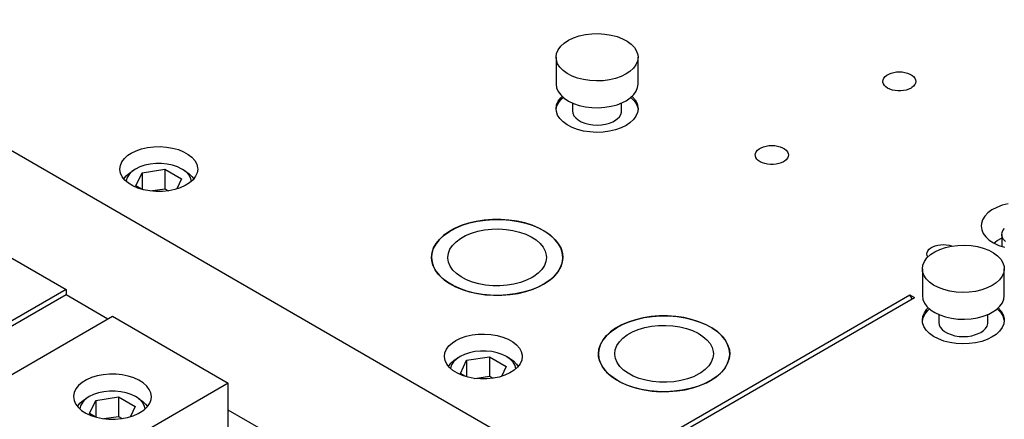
# Model space of a CAD drawing. Header units: inches. Extents: x 3 to 351, y 4 to 271.
# Tile 239 of 256: x 47.63 to 55.14, y 255.48 to 258.53. Entities that reach past the tile are written whole.
import ezdxf

# ---------------------------------------------------------------- set-up
doc = ezdxf.new("R2010")
doc.units = ezdxf.units.IN
doc.header["$LTSCALE"] = 0.5
doc.header["$MEASUREMENT"] = 0
doc.layers.add('DSS', color=7, linetype='Continuous')

msp = doc.modelspace()

# ---------------------------------------------------------------- linework, layer by layer
at = {"layer": 'DSS', "color": 9, "linetype": 'Continuous'}
for p, q in [((51.943, 255.0002), (45.0134, 259.001)), ((51.854, 258.3885), (51.8971, 258.4031)), ((51.8971, 258.4031), (51.9437, 258.4135)), ((51.9437, 258.4135), (51.9926, 258.4195)), ((51.9926, 258.4195), (52.0425, 258.421)), ((52.0425, 258.421), (52.0921, 258.4178)), ((52.0921, 258.4178), (52.1403, 258.4102)), ((52.1403, 258.4102), (52.1857, 258.3981)), ((52.1857, 258.3981), (52.2272, 258.3821)), ((51.7366, 258.2974), (51.756, 258.324)), ((51.756, 258.324), (51.7826, 258.3484)), ((51.7826, 258.3484), (51.8155, 258.3701)), ((51.8155, 258.3701), (51.854, 258.3885)), ((52.2272, 258.3821), (52.2638, 258.3624)), ((52.2638, 258.3624), (52.2944, 258.3397)), ((52.2944, 258.3397), (52.3184, 258.3144)), ((51.7207, 258.2407), (51.7247, 258.2694)), ((51.7247, 258.2694), (51.7366, 258.2974)), ((52.3184, 258.3144), (52.3351, 258.2872)), ((52.3351, 258.2872), (52.3441, 258.2588)), ((52.3441, 258.2588), (52.3457, 258.2407)), ((51.7207, 258.2407), (51.7207, 258.0365)), ((51.7228, 258.2198), (51.7207, 258.2407)), ((51.7325, 258.1916), (51.7228, 258.2198)), ((51.7499, 258.1645), (51.7325, 258.1916)), ((52.3298, 258.1839), (52.3104, 258.1573)), ((52.3417, 258.2119), (52.3298, 258.1839)), ((52.3457, 258.2407), (52.3417, 258.2119)), ((52.3457, 258.0365), (52.3457, 258.2407)), ((51.7745, 258.1394), (51.7499, 258.1645)), ((51.8058, 258.1169), (51.7745, 258.1394)), ((51.8428, 258.0976), (51.8058, 258.1169)), ((51.8848, 258.0819), (51.8428, 258.0976)), ((52.2542, 258.1131), (52.2161, 258.0944)), ((52.2838, 258.1329), (52.2542, 258.1131)), ((52.3104, 258.1573), (52.2838, 258.1329)), ((54.2292, 258.0933), (54.2418, 258.1037)), ((54.2418, 258.1037), (54.2574, 258.1127)), ((54.2574, 258.1127), (54.2754, 258.1199)), ((54.2754, 258.1199), (54.2953, 258.1253)), ((54.2953, 258.1253), (54.3165, 258.1286)), ((54.3165, 258.1286), (54.3384, 258.1297)), ((54.3384, 258.1297), (54.3602, 258.1286)), ((54.3602, 258.1286), (54.3815, 258.1253)), ((54.3815, 258.1253), (54.4014, 258.1199)), ((54.4014, 258.1199), (54.4194, 258.1127)), ((54.4194, 258.1127), (54.4349, 258.1037)), ((54.4349, 258.1037), (54.4475, 258.0933)), ((51.7207, 258.0365), (51.7247, 258.0078)), ((51.9305, 258.0703), (51.8848, 258.0819)), ((51.9788, 258.063), (51.9305, 258.0703)), ((52.0286, 258.0603), (51.9788, 258.063)), ((52.0784, 258.0621), (52.0286, 258.0603)), ((52.1271, 258.0686), (52.0784, 258.0621)), ((52.1734, 258.0794), (52.1271, 258.0686)), ((52.2161, 258.0944), (52.1734, 258.0794)), ((52.3424, 258.0104), (52.3457, 258.0365)), ((54.2124, 258.0569), (54.2143, 258.0696)), ((54.2128, 258.0506), (54.2124, 258.0569)), ((54.2167, 258.0381), (54.2128, 258.0506)), ((54.2143, 258.0696), (54.22, 258.0818)), ((54.2242, 258.0262), (54.2167, 258.0381)), ((54.22, 258.0818), (54.2292, 258.0933)), ((54.2351, 258.0152), (54.2242, 258.0262)), ((54.4475, 258.0206), (54.4349, 258.0102)), ((54.4475, 258.0933), (54.4568, 258.0818)), ((54.4568, 258.0321), (54.4475, 258.0206)), ((54.4568, 258.0818), (54.4624, 258.0696)), ((54.4624, 258.0443), (54.4568, 258.0321)), ((54.4624, 258.0696), (54.4644, 258.0569)), ((54.4644, 258.0569), (54.4624, 258.0443)), ((51.7247, 258.0078), (51.7366, 257.9798)), ((51.7366, 257.9798), (51.756, 257.9532)), ((51.756, 257.9532), (51.7826, 257.9288)), ((52.2866, 257.9309), (52.3125, 257.9556)), ((52.3125, 257.9556), (52.3312, 257.9823)), ((52.3312, 257.9823), (52.3424, 258.0104)), ((54.2493, 258.0055), (54.2351, 258.0152)), ((54.2661, 257.9974), (54.2493, 258.0055)), ((54.2851, 257.991), (54.2661, 257.9974)), ((54.3057, 257.9867), (54.2851, 257.991)), ((54.3274, 257.9845), (54.3057, 257.9867)), ((54.3493, 257.9845), (54.3274, 257.9845)), ((54.371, 257.9867), (54.3493, 257.9845)), ((54.3916, 257.991), (54.371, 257.9867)), ((54.4106, 257.9974), (54.3916, 257.991)), ((54.4275, 258.0055), (54.4106, 257.9974)), ((54.4349, 258.0102), (54.4275, 258.0055)), ((51.7207, 257.8487), (51.7247, 257.8775)), ((51.7247, 257.8775), (51.7366, 257.9055)), ((51.7273, 257.8692), (51.7413, 257.8969)), ((51.7366, 257.9055), (51.756, 257.9321)), ((51.7413, 257.8969), (51.7628, 257.9229)), ((51.756, 257.9321), (51.7663, 257.9426)), ((51.7628, 257.9229), (51.7755, 257.9345)), ((51.7826, 257.9288), (51.8155, 257.9071)), ((51.8155, 257.9071), (51.854, 257.8887)), ((51.8457, 257.8922), (51.8457, 257.8324)), ((51.854, 257.8887), (51.8971, 257.8741)), ((51.8971, 257.8741), (51.9437, 257.8637)), ((52.1403, 257.867), (52.1857, 257.8791)), ((52.1857, 257.8791), (52.2272, 257.8951)), ((52.2207, 257.8324), (52.2207, 257.8922)), ((52.2272, 257.8951), (52.2542, 257.909)), ((52.2542, 257.909), (52.2866, 257.9309)), ((52.2909, 257.9345), (52.3158, 257.9095)), ((52.3, 257.9426), (52.3225, 257.9169)), ((52.3158, 257.9095), (52.3334, 257.8825)), ((52.3225, 257.9169), (52.3377, 257.8894)), ((52.3334, 257.8825), (52.3434, 257.8542)), ((52.3377, 257.8894), (52.345, 257.8609)), ((51.7228, 257.8279), (51.7207, 257.8487)), ((51.721, 257.8406), (51.7273, 257.8692)), ((51.7325, 257.7996), (51.7228, 257.8279)), ((51.7499, 257.7726), (51.7325, 257.7996)), ((51.8457, 257.8324), (51.8485, 257.8136)), ((51.8485, 257.8136), (51.857, 257.7954)), ((51.857, 257.7954), (51.8708, 257.7783)), ((51.9437, 257.8637), (51.9926, 257.8576)), ((51.9926, 257.8576), (52.0425, 257.8562)), ((52.0425, 257.8562), (52.0921, 257.8593)), ((52.0921, 257.8593), (52.1403, 257.867)), ((52.2031, 257.7867), (52.2143, 257.8044)), ((52.2143, 257.8044), (52.22, 257.823)), ((52.22, 257.823), (52.2207, 257.8324)), ((52.3417, 257.82), (52.3298, 257.792)), ((52.3457, 257.8487), (52.3417, 257.82)), ((52.3434, 257.8542), (52.3454, 257.8406)), ((52.345, 257.8609), (52.3457, 257.8487)), ((51.7745, 257.7475), (51.7499, 257.7726)), ((51.8058, 257.725), (51.7745, 257.7475)), ((51.8428, 257.7057), (51.8058, 257.725)), ((51.8708, 257.7783), (51.8896, 257.7628)), ((51.8896, 257.7628), (51.9127, 257.7495)), ((51.9127, 257.7495), (51.9394, 257.7387)), ((51.9394, 257.7387), (51.9691, 257.7307)), ((51.9691, 257.7307), (52.0006, 257.7258)), ((52.0006, 257.7258), (52.0332, 257.7242)), ((52.0332, 257.7242), (52.0658, 257.7258)), ((52.0658, 257.7258), (52.0973, 257.7307)), ((52.0973, 257.7307), (52.1269, 257.7387)), ((52.1269, 257.7387), (52.1537, 257.7495)), ((52.1537, 257.7495), (52.1658, 257.7559)), ((52.1658, 257.7559), (52.1868, 257.7703)), ((52.1868, 257.7703), (52.2031, 257.7867)), ((52.2542, 257.7212), (52.2161, 257.7025)), ((52.2838, 257.741), (52.2542, 257.7212)), ((52.3104, 257.7654), (52.2838, 257.741)), ((52.3298, 257.792), (52.3104, 257.7654)), ((51.8848, 257.69), (51.8428, 257.7057)), ((51.9305, 257.6783), (51.8848, 257.69)), ((51.9788, 257.6711), (51.9305, 257.6783)), ((52.0286, 257.6683), (51.9788, 257.6711)), ((52.0784, 257.6702), (52.0286, 257.6683)), ((52.1271, 257.6767), (52.0784, 257.6702)), ((52.1734, 257.6875), (52.1271, 257.6767)), ((52.2161, 257.7025), (52.1734, 257.6875)), ((48.4552, 257.4931), (48.4804, 257.5096)), ((48.4804, 257.5096), (48.5176, 257.5278)), ((48.5176, 257.5278), (48.5593, 257.5423)), ((48.5593, 257.5423), (48.6047, 257.5525)), ((48.6047, 257.5525), (48.6523, 257.5584)), ((48.6523, 257.5584), (48.7009, 257.5597)), ((48.7009, 257.5597), (48.7493, 257.5564)), ((48.7493, 257.5564), (48.796, 257.5486)), ((48.796, 257.5486), (48.84, 257.5365)), ((48.84, 257.5365), (48.8799, 257.5204)), ((48.8799, 257.5204), (48.9147, 257.5007)), ((48.9147, 257.5007), (48.9434, 257.478)), ((53.2401, 257.4956), (53.242, 257.5082)), ((53.2406, 257.4893), (53.2401, 257.4956)), ((53.242, 257.5082), (53.2477, 257.5205)), ((53.2477, 257.5205), (53.257, 257.532)), ((53.257, 257.532), (53.2696, 257.5424)), ((53.2696, 257.5424), (53.2851, 257.5513)), ((53.2851, 257.5513), (53.3031, 257.5586)), ((53.3031, 257.5586), (53.323, 257.564)), ((53.323, 257.564), (53.3442, 257.5672)), ((53.3442, 257.5672), (53.3661, 257.5684)), ((53.3661, 257.5684), (53.388, 257.5672)), ((53.388, 257.5672), (53.4092, 257.564)), ((53.4092, 257.564), (53.4291, 257.5586)), ((53.4291, 257.5586), (53.4471, 257.5513)), ((53.4471, 257.5513), (53.4626, 257.5424)), ((53.4626, 257.5424), (53.4752, 257.532)), ((53.4752, 257.532), (53.4845, 257.5205)), ((53.4845, 257.5205), (53.4902, 257.5082)), ((53.4902, 257.5082), (53.4921, 257.4956)), ((53.4921, 257.4956), (53.4902, 257.483)), ((48.3975, 257.4165), (48.4093, 257.4437)), ((48.4093, 257.4437), (48.4288, 257.4695)), ((48.4288, 257.4695), (48.4552, 257.4931)), ((48.9434, 257.478), (48.9654, 257.4529)), ((48.9654, 257.4529), (48.98, 257.4261)), ((48.98, 257.4261), (48.9867, 257.3983)), ((53.2444, 257.4768), (53.2406, 257.4893)), ((53.2519, 257.4649), (53.2444, 257.4768)), ((53.2629, 257.4539), (53.2519, 257.4649)), ((53.277, 257.4442), (53.2629, 257.4539)), ((53.2938, 257.436), (53.277, 257.4442)), ((53.3128, 257.4297), (53.2938, 257.436)), ((53.3335, 257.4253), (53.3128, 257.4297)), ((53.3551, 257.4231), (53.3335, 257.4253)), ((53.3771, 257.4231), (53.3551, 257.4231)), ((53.3987, 257.4253), (53.3771, 257.4231)), ((53.4193, 257.4297), (53.3987, 257.4253)), ((53.4384, 257.436), (53.4193, 257.4297)), ((53.4552, 257.4442), (53.4384, 257.436)), ((53.4626, 257.4488), (53.4552, 257.4442)), ((53.4752, 257.4592), (53.4626, 257.4488)), ((53.4845, 257.4707), (53.4752, 257.4592)), ((53.4902, 257.483), (53.4845, 257.4707)), ((48.3935, 257.3884), (48.3975, 257.4165)), ((48.3935, 257.3847), (48.3935, 257.3884)), ((48.3986, 257.3568), (48.3935, 257.3847)), ((48.4115, 257.3296), (48.3986, 257.3568)), ((48.9832, 257.3604), (48.9714, 257.3332)), ((48.9872, 257.3884), (48.9832, 257.3604)), ((48.9867, 257.3983), (48.9872, 257.3884)), ((48.4319, 257.3041), (48.4115, 257.3296)), ((48.4592, 257.2809), (48.4319, 257.3041)), ((48.4928, 257.2605), (48.4592, 257.2809)), ((48.9255, 257.2838), (48.8927, 257.263)), ((48.9519, 257.3074), (48.9255, 257.2838)), ((48.9714, 257.3332), (48.9519, 257.3074)), ((48.5317, 257.2436), (48.4928, 257.2605)), ((48.5748, 257.2305), (48.5317, 257.2436)), ((48.6211, 257.2218), (48.5748, 257.2305)), ((48.6692, 257.2175), (48.6211, 257.2218)), ((48.7179, 257.2178), (48.6692, 257.2175)), ((48.7659, 257.2227), (48.7179, 257.2178)), ((48.8118, 257.232), (48.7659, 257.2227)), ((48.8544, 257.2456), (48.8118, 257.232)), ((48.8927, 257.263), (48.8544, 257.2456)), ((55.1682, 257.1242), (55.1228, 257.1122)), ((55.014, 257.0537), (54.99, 257.0284)), ((55.0447, 257.0765), (55.014, 257.0537)), ((55.0813, 257.0961), (55.0447, 257.0765)), ((55.1228, 257.1122), (55.0813, 257.0961)), ((47.0994, 256.9802), (47.9832, 256.4699)), ((51.0527, 256.975), (50.9976, 256.957)), ((51.0055, 256.9599), (51.0611, 256.9773)), ((51.1112, 256.9888), (51.0527, 256.975)), ((51.0611, 256.9773), (51.1201, 256.9905)), ((51.1723, 256.9983), (51.1112, 256.9888)), ((51.1201, 256.9905), (51.1815, 256.9993)), ((51.235, 257.0032), (51.1723, 256.9983)), ((51.1815, 256.9993), (51.2443, 257.0036)), ((51.2983, 257.0036), (51.235, 257.0032)), ((51.2443, 257.0036), (51.3076, 257.0032)), ((51.3611, 256.9993), (51.2983, 257.0036)), ((51.3076, 257.0032), (51.3702, 256.9983)), ((51.4225, 256.9905), (51.3611, 256.9993)), ((51.3702, 256.9983), (51.4314, 256.9888)), ((51.4815, 256.9773), (51.4225, 256.9905)), ((51.4314, 256.9888), (51.4899, 256.975)), ((51.5371, 256.9599), (51.4815, 256.9773)), ((51.4899, 256.975), (51.545, 256.957)), ((54.9644, 256.9728), (54.9628, 256.9547)), ((54.9733, 257.0012), (54.9644, 256.9728)), ((54.99, 257.0284), (54.9733, 257.0012)), ((50.9014, 256.9098), (50.8618, 256.8813)), ((50.8672, 256.8857), (50.9077, 256.9137)), ((50.9469, 256.9351), (50.9014, 256.9098)), ((50.9077, 256.9137), (50.9541, 256.9386)), ((50.9976, 256.957), (50.9469, 256.9351)), ((50.9541, 256.9386), (51.0055, 256.9599)), ((51.0304, 256.8815), (51.0749, 256.9)), ((51.0749, 256.9), (51.1236, 256.9145)), ((51.1236, 256.9145), (51.1755, 256.9248)), ((51.1755, 256.9248), (51.2293, 256.9306)), ((51.2293, 256.9306), (51.2841, 256.9318)), ((51.2841, 256.9318), (51.3386, 256.9284)), ((51.3386, 256.9284), (51.3917, 256.9205)), ((51.3917, 256.9205), (51.4422, 256.9082)), ((51.4422, 256.9082), (51.489, 256.8918)), ((51.5885, 256.9386), (51.5371, 256.9599)), ((51.545, 256.957), (51.5957, 256.9351)), ((51.6348, 256.9137), (51.5885, 256.9386)), ((51.5957, 256.9351), (51.6412, 256.9098)), ((51.6754, 256.8857), (51.6348, 256.9137)), ((51.6412, 256.9098), (51.6808, 256.8813)), ((54.9628, 256.9547), (54.9668, 256.9259)), ((54.9668, 256.9259), (54.9786, 256.8979)), ((54.9786, 256.8979), (54.9981, 256.8713)), ((50.7864, 256.7872), (50.806, 256.8219)), ((50.8287, 256.8502), (50.8027, 256.8169)), ((50.806, 256.8219), (50.8331, 256.8549)), ((50.8618, 256.8813), (50.8287, 256.8502)), ((50.8331, 256.8549), (50.8672, 256.8857)), ((50.9307, 256.8068), (50.9575, 256.8345)), ((50.9575, 256.8345), (50.991, 256.8595)), ((50.991, 256.8595), (51.0304, 256.8815)), ((51.489, 256.8918), (51.5313, 256.8717)), ((51.5313, 256.8717), (51.568, 256.8482)), ((51.568, 256.8482), (51.5984, 256.8218)), ((51.5984, 256.8218), (51.6219, 256.7932)), ((51.7094, 256.8549), (51.6754, 256.8857)), ((51.6808, 256.8813), (51.7139, 256.8502)), ((51.7365, 256.8219), (51.7094, 256.8549)), ((51.7139, 256.8502), (51.7399, 256.8169)), ((51.7562, 256.7872), (51.7365, 256.8219)), ((54.9981, 256.8713), (55.0247, 256.8469)), ((55.0247, 256.8469), (55.0576, 256.8252)), ((55.0576, 256.8252), (55.0961, 256.8069)), ((50.7705, 256.7148), (50.7745, 256.7513)), ((50.7734, 256.746), (50.7705, 256.7148)), ((50.7841, 256.7819), (50.7734, 256.746)), ((50.7745, 256.7513), (50.7864, 256.7872)), ((50.8027, 256.8169), (50.7841, 256.7819)), ((50.8953, 256.7148), (50.8993, 256.7464)), ((50.8993, 256.7464), (50.9112, 256.7773)), ((50.9112, 256.7773), (50.9307, 256.8068)), ((51.6219, 256.7932), (51.6379, 256.763)), ((51.6379, 256.763), (51.6461, 256.7317)), ((51.7399, 256.8169), (51.7584, 256.7819)), ((51.7681, 256.7513), (51.7562, 256.7872)), ((51.7584, 256.7819), (51.7692, 256.746)), ((51.7721, 256.7148), (51.7681, 256.7513)), ((51.7692, 256.746), (51.7721, 256.7148)), ((54.5482, 256.7404), (54.5501, 256.753)), ((54.5501, 256.753), (54.5558, 256.7652)), ((54.5558, 256.7652), (54.5651, 256.7767)), ((54.5651, 256.7767), (54.5777, 256.7871)), ((54.5756, 256.7359), (54.6086, 256.7575)), ((54.5777, 256.7871), (54.5932, 256.7961)), ((54.5932, 256.7961), (54.6112, 256.8034)), ((54.6086, 256.7575), (54.6471, 256.7759)), ((54.6112, 256.8034), (54.6311, 256.8087)), ((54.6311, 256.8087), (54.6524, 256.812)), ((54.6471, 256.7759), (54.6902, 256.7905)), ((54.6524, 256.812), (54.6742, 256.8131)), ((54.6742, 256.8131), (54.6961, 256.812)), ((54.6902, 256.7905), (54.7368, 256.801)), ((54.6961, 256.812), (54.7173, 256.8087)), ((54.7173, 256.8087), (54.7372, 256.8034)), ((54.7368, 256.801), (54.7856, 256.807)), ((54.7372, 256.8034), (54.7417, 256.8018)), ((54.7856, 256.807), (54.8355, 256.8084)), ((54.8355, 256.8084), (54.8852, 256.8053)), ((54.8852, 256.8053), (54.9333, 256.7976)), ((54.9333, 256.7976), (54.9788, 256.7856)), ((54.9788, 256.7856), (55.0203, 256.7695)), ((55.0203, 256.7695), (55.0568, 256.7499)), ((55.0568, 256.7499), (55.0875, 256.7271)), ((55.0961, 256.8069), (55.1392, 256.7923)), ((50.7721, 256.6915), (50.7705, 256.7148)), ((50.7705, 256.7148), (50.7745, 256.6784)), ((50.7812, 256.6553), (50.7721, 256.6915)), ((50.7745, 256.6784), (50.7864, 256.6425)), ((50.8954, 256.7101), (50.8953, 256.7148)), ((50.9006, 256.6786), (50.8954, 256.7101)), ((50.9136, 256.6479), (50.9006, 256.6786)), ((51.6433, 256.6833), (51.6314, 256.6524)), ((51.6473, 256.7148), (51.6433, 256.6833)), ((51.6461, 256.7317), (51.6473, 256.7148)), ((51.7526, 256.635), (51.7662, 256.6707)), ((51.7681, 256.6784), (51.7562, 256.6425)), ((51.7662, 256.6707), (51.7719, 256.707)), ((51.7721, 256.7148), (51.7681, 256.6784)), ((51.7719, 256.707), (51.7721, 256.7148)), ((54.5178, 256.6568), (54.5296, 256.6849)), ((54.5296, 256.6849), (54.5491, 256.7114)), ((54.5496, 256.7297), (54.5482, 256.7404)), ((54.5491, 256.7114), (54.5756, 256.7359)), ((54.5547, 256.7174), (54.5496, 256.7297)), ((55.0875, 256.7271), (55.1115, 256.7018)), ((55.1115, 256.7018), (55.1282, 256.6746)), ((55.1282, 256.6746), (55.1372, 256.6462)), ((50.7981, 256.6201), (50.7812, 256.6553)), ((50.7864, 256.6425), (50.806, 256.6078)), ((50.8225, 256.5865), (50.7981, 256.6201)), ((50.806, 256.6078), (50.8331, 256.5748)), ((50.9343, 256.6186), (50.9136, 256.6479)), ((50.9621, 256.5913), (50.9343, 256.6186)), ((51.5851, 256.5952), (51.5516, 256.5702)), ((51.6118, 256.6228), (51.5851, 256.5952)), ((51.6314, 256.6524), (51.6118, 256.6228)), ((51.7027, 256.568), (51.7314, 256.6006)), ((51.7365, 256.6078), (51.7094, 256.5748)), ((51.7314, 256.6006), (51.7526, 256.635)), ((51.7562, 256.6425), (51.7365, 256.6078)), ((54.5138, 256.6281), (54.5178, 256.6568)), ((54.5138, 256.6281), (54.5138, 256.424)), ((54.5158, 256.6073), (54.5138, 256.6281)), ((54.5256, 256.579), (54.5158, 256.6073)), ((55.1348, 256.5993), (55.1229, 256.5713)), ((55.1388, 256.6281), (55.1348, 256.5993)), ((55.1372, 256.6462), (55.1388, 256.6281)), ((55.1388, 256.424), (55.1388, 256.6281)), ((50.8542, 256.5548), (50.8225, 256.5865)), ((50.8331, 256.5748), (50.8672, 256.544)), ((50.8924, 256.5257), (50.8542, 256.5548)), ((50.8672, 256.544), (50.9077, 256.516)), ((50.9367, 256.4997), (50.8924, 256.5257)), ((50.9965, 256.5667), (50.9621, 256.5913)), ((51.0367, 256.5452), (50.9965, 256.5667)), ((51.082, 256.5273), (51.0367, 256.5452)), ((51.1312, 256.5134), (51.082, 256.5273)), ((51.4494, 256.5237), (51.3994, 256.5107)), ((51.4957, 256.5407), (51.4494, 256.5237)), ((51.5372, 256.5613), (51.4957, 256.5407)), ((51.5516, 256.5702), (51.5372, 256.5613)), ((51.6254, 256.5104), (51.6672, 256.5378)), ((51.6754, 256.544), (51.6348, 256.516)), ((51.6672, 256.5378), (51.7027, 256.568)), ((51.7094, 256.5748), (51.6754, 256.544)), ((54.543, 256.552), (54.5256, 256.579)), ((54.5676, 256.5269), (54.543, 256.552)), ((54.5988, 256.5044), (54.5676, 256.5269)), ((55.0769, 256.5203), (55.0472, 256.5005)), ((55.1034, 256.5448), (55.0769, 256.5203)), ((55.1229, 256.5713), (55.1034, 256.5448)), ((47.9832, 256.4699), (46.9226, 255.8575)), ((47.9832, 256.4699), (47.9832, 256.4291)), ((50.9077, 256.516), (50.9541, 256.4911)), ((50.9864, 256.477), (50.9367, 256.4997)), ((50.9541, 256.4911), (51.0055, 256.4698)), ((51.0406, 256.4582), (50.9864, 256.477)), ((51.0055, 256.4698), (51.0611, 256.4524)), ((51.0985, 256.4434), (51.0406, 256.4582)), ((51.0611, 256.4524), (51.1201, 256.4392)), ((51.1591, 256.433), (51.0985, 256.4434)), ((51.1834, 256.5038), (51.1312, 256.5134)), ((51.2375, 256.4986), (51.1834, 256.5038)), ((51.2923, 256.4981), (51.2375, 256.4986)), ((51.3467, 256.5022), (51.2923, 256.4981)), ((51.3994, 256.5107), (51.3467, 256.5022)), ((51.4692, 256.4492), (51.4096, 256.4369)), ((51.4314, 256.4409), (51.4899, 256.4547)), ((51.5256, 256.4657), (51.4692, 256.4492)), ((51.4899, 256.4547), (51.545, 256.4727)), ((51.5779, 256.4862), (51.5256, 256.4657)), ((51.545, 256.4727), (51.5957, 256.4945)), ((51.6254, 256.5104), (51.5779, 256.4862)), ((51.5957, 256.4945), (51.6254, 256.5104)), ((51.6348, 256.516), (51.6254, 256.5104)), ((54.6359, 256.485), (54.5988, 256.5044)), ((54.6778, 256.4693), (54.6359, 256.485)), ((54.7236, 256.4577), (54.6778, 256.4693)), ((54.7719, 256.4504), (54.7236, 256.4577)), ((54.8216, 256.4477), (54.7719, 256.4504)), ((54.8715, 256.4496), (54.8216, 256.4477)), ((54.9202, 256.456), (54.8715, 256.4496)), ((54.9665, 256.4669), (54.9202, 256.456)), ((55.0092, 256.4818), (54.9665, 256.4669)), ((55.0472, 256.5005), (55.0092, 256.4818)), ((47.9832, 256.4291), (46.9226, 255.8167)), ((48.3014, 256.2454), (47.9832, 256.4291)), ((51.1201, 256.4392), (51.1815, 256.4304)), ((51.2216, 256.4271), (51.1591, 256.433)), ((51.1815, 256.4304), (51.2443, 256.4261)), ((51.2848, 256.4258), (51.2216, 256.4271)), ((51.2443, 256.4261), (51.3076, 256.4265)), ((51.3478, 256.4291), (51.2848, 256.4258)), ((51.3076, 256.4265), (51.3702, 256.4314)), ((51.4096, 256.4369), (51.3478, 256.4291)), ((51.3702, 256.4314), (51.4314, 256.4409)), ((52.4538, 255.2951), (54.4179, 256.4291)), ((52.4892, 255.2747), (54.4533, 256.4087)), ((54.4179, 256.4291), (54.4533, 256.4087)), ((54.4356, 256.3984), (54.4179, 256.4291)), ((54.5138, 256.424), (54.5178, 256.3952)), ((54.5178, 256.3952), (54.5296, 256.3672)), ((55.1055, 256.343), (55.1243, 256.3697)), ((55.1243, 256.3697), (55.1355, 256.3979)), ((55.1355, 256.3979), (55.1388, 256.424)), ((54.5178, 256.2649), (54.5296, 256.2929)), ((54.5296, 256.3672), (54.5491, 256.3406)), ((54.5296, 256.2929), (54.5491, 256.3195)), ((54.5344, 256.2843), (54.5559, 256.3103)), ((54.5491, 256.3406), (54.5756, 256.3162)), ((54.5491, 256.3195), (54.5594, 256.3301)), ((54.5559, 256.3103), (54.5686, 256.3219)), ((54.5756, 256.3162), (54.6086, 256.2945)), ((54.6086, 256.2945), (54.6471, 256.2761)), ((55.0203, 256.2825), (55.0472, 256.2964)), ((55.0472, 256.2964), (55.0796, 256.3184)), ((55.0796, 256.3184), (55.1055, 256.343)), ((55.084, 256.3219), (55.1088, 256.2969)), ((55.0931, 256.3301), (55.1156, 256.3043)), ((55.1088, 256.2969), (55.1265, 256.2699)), ((55.1156, 256.3043), (55.1307, 256.2768)), ((47.2761, 255.6534), (48.3368, 256.2658)), ((48.3368, 256.2658), (49.2207, 255.7555)), ((52.2704, 256.2222), (52.2197, 256.2003)), ((52.2269, 256.2037), (52.2782, 256.2251)), ((52.3255, 256.2401), (52.2704, 256.2222)), ((52.2782, 256.2251), (52.3339, 256.2424)), ((52.384, 256.254), (52.3255, 256.2401)), ((52.3339, 256.2424), (52.3929, 256.2557)), ((52.4451, 256.2634), (52.384, 256.254)), ((52.3929, 256.2557), (52.4543, 256.2645)), ((52.5078, 256.2684), (52.4451, 256.2634)), ((52.4543, 256.2645), (52.5171, 256.2687)), ((52.5711, 256.2687), (52.5078, 256.2684)), ((52.5171, 256.2687), (52.5804, 256.2684)), ((52.6339, 256.2645), (52.5711, 256.2687)), ((52.5804, 256.2684), (52.643, 256.2634)), ((52.6953, 256.2557), (52.6339, 256.2645)), ((52.643, 256.2634), (52.7041, 256.254)), ((52.7543, 256.2424), (52.6953, 256.2557)), ((52.7041, 256.254), (52.7627, 256.2401)), ((52.8099, 256.2251), (52.7543, 256.2424)), ((52.7627, 256.2401), (52.8178, 256.2222)), ((52.8613, 256.2037), (52.8099, 256.2251)), ((52.8178, 256.2222), (52.8685, 256.2003)), ((54.5138, 256.2362), (54.5178, 256.2649)), ((54.5158, 256.2154), (54.5138, 256.2362)), ((54.5141, 256.228), (54.5203, 256.2566)), ((54.5203, 256.2566), (54.5344, 256.2843)), ((54.6388, 256.2796), (54.6388, 256.2198)), ((54.6388, 256.2198), (54.6416, 256.201)), ((54.6471, 256.2761), (54.6902, 256.2615)), ((54.6902, 256.2615), (54.7368, 256.2511)), ((54.7368, 256.2511), (54.7856, 256.2451)), ((54.7856, 256.2451), (54.8355, 256.2436)), ((54.8355, 256.2436), (54.8852, 256.2468)), ((54.8852, 256.2468), (54.9333, 256.2545)), ((54.9333, 256.2545), (54.9788, 256.2665)), ((54.9788, 256.2665), (55.0203, 256.2825)), ((55.0131, 256.2104), (55.0138, 256.2198)), ((55.0138, 256.2198), (55.0138, 256.2796)), ((55.1265, 256.2699), (55.1365, 256.2416)), ((55.1307, 256.2768), (55.1381, 256.2483)), ((55.1388, 256.2362), (55.1348, 256.2074)), ((55.1365, 256.2416), (55.1384, 256.228)), ((55.1381, 256.2483), (55.1388, 256.2362)), ((52.1346, 256.1465), (52.1015, 256.1153)), ((52.1059, 256.1201), (52.14, 256.1508)), ((52.1742, 256.1749), (52.1346, 256.1465)), ((52.14, 256.1508), (52.1805, 256.1789)), ((52.2197, 256.2003), (52.1742, 256.1749)), ((52.1805, 256.1789), (52.2269, 256.2037)), ((52.2638, 256.1247), (52.3032, 256.1467)), ((52.3032, 256.1467), (52.3477, 256.1651)), ((52.3477, 256.1651), (52.3964, 256.1796)), ((52.3964, 256.1796), (52.4482, 256.1899)), ((52.4482, 256.1899), (52.5021, 256.1957)), ((52.5021, 256.1957), (52.5569, 256.197)), ((52.5569, 256.197), (52.6114, 256.1936)), ((52.6114, 256.1936), (52.6644, 256.1857)), ((52.6644, 256.1857), (52.715, 256.1734)), ((52.715, 256.1734), (52.7618, 256.157)), ((52.7618, 256.157), (52.8041, 256.1368)), ((52.9076, 256.1789), (52.8613, 256.2037)), ((52.8685, 256.2003), (52.914, 256.1749)), ((52.9482, 256.1508), (52.9076, 256.1789)), ((52.914, 256.1749), (52.9536, 256.1465)), ((52.9822, 256.1201), (52.9482, 256.1508)), ((52.9536, 256.1465), (52.9867, 256.1153)), ((54.5256, 256.1871), (54.5158, 256.2154)), ((54.543, 256.16), (54.5256, 256.1871)), ((54.5676, 256.1349), (54.543, 256.16)), ((54.6416, 256.201), (54.6501, 256.1828)), ((54.6501, 256.1828), (54.6639, 256.1657)), ((54.6639, 256.1657), (54.6826, 256.1503)), ((54.6826, 256.1503), (54.7057, 256.1369)), ((54.9468, 256.1369), (54.9588, 256.1433)), ((54.9588, 256.1433), (54.9799, 256.1578)), ((54.9799, 256.1578), (54.9962, 256.1741)), ((54.9962, 256.1741), (55.0074, 256.1918)), ((55.0074, 256.1918), (55.0131, 256.2104)), ((55.1034, 256.1528), (55.0769, 256.1284)), ((55.1229, 256.1794), (55.1034, 256.1528)), ((55.1348, 256.2074), (55.1229, 256.1794)), ((50.9301, 256.0642), (50.9553, 256.0808)), ((50.9553, 256.0808), (50.9924, 256.099)), ((50.9924, 256.099), (51.0342, 256.1134)), ((51.0342, 256.1134), (51.0795, 256.1237)), ((51.0795, 256.1237), (51.1271, 256.1296)), ((51.1271, 256.1296), (51.1758, 256.1309)), ((51.1758, 256.1309), (51.2241, 256.1276)), ((51.2241, 256.1276), (51.2709, 256.1198)), ((51.2709, 256.1198), (51.3148, 256.1076)), ((51.3148, 256.1076), (51.3547, 256.0915)), ((51.3547, 256.0915), (51.3895, 256.0719)), ((51.3895, 256.0719), (51.4183, 256.0492)), ((52.0755, 256.082), (52.0569, 256.0471)), ((52.0592, 256.0523), (52.0788, 256.087)), ((52.1015, 256.1153), (52.0755, 256.082)), ((52.0788, 256.087), (52.1059, 256.1201)), ((52.184, 256.0424), (52.2035, 256.072)), ((52.2035, 256.072), (52.2303, 256.0996)), ((52.2303, 256.0996), (52.2638, 256.1247)), ((52.8041, 256.1368), (52.8408, 256.1133)), ((52.8408, 256.1133), (52.8712, 256.087)), ((52.8712, 256.087), (52.8947, 256.0584)), ((53.0093, 256.087), (52.9822, 256.1201)), ((52.9867, 256.1153), (53.0127, 256.082)), ((53.029, 256.0523), (53.0093, 256.087)), ((53.0127, 256.082), (53.0312, 256.0471)), ((54.5988, 256.1124), (54.5676, 256.1349)), ((54.6359, 256.0931), (54.5988, 256.1124)), ((54.6778, 256.0774), (54.6359, 256.0931)), ((54.7236, 256.0658), (54.6778, 256.0774)), ((54.7057, 256.1369), (54.7325, 256.1261)), ((54.7325, 256.1261), (54.7621, 256.1181)), ((54.7621, 256.1181), (54.7937, 256.1132)), ((54.7937, 256.1132), (54.8263, 256.1116)), ((54.8263, 256.1116), (54.8588, 256.1132)), ((54.8588, 256.1132), (54.8904, 256.1181)), ((54.8904, 256.1181), (54.92, 256.1261)), ((54.92, 256.1261), (54.9468, 256.1369)), ((54.9665, 256.0749), (54.9202, 256.0641)), ((55.0092, 256.0899), (54.9665, 256.0749)), ((55.0472, 256.1086), (55.0092, 256.0899)), ((55.0769, 256.1284), (55.0472, 256.1086)), ((50.8723, 255.9876), (50.8842, 256.0149)), ((50.8842, 256.0149), (50.9036, 256.0406)), ((50.9036, 256.0406), (50.9301, 256.0642)), ((51.4183, 256.0492), (51.4403, 256.0241)), ((51.4403, 256.0241), (51.4548, 255.9973)), ((51.4548, 255.9973), (51.4616, 255.9694)), ((52.0433, 255.98), (52.0472, 256.0165)), ((52.0462, 256.0111), (52.0433, 255.98)), ((52.0569, 256.0471), (52.0462, 256.0111)), ((52.0472, 256.0165), (52.0592, 256.0523)), ((52.1681, 255.98), (52.1721, 256.0116)), ((52.1721, 256.0116), (52.184, 256.0424)), ((52.8947, 256.0584), (52.9107, 256.0281)), ((52.9107, 256.0281), (52.9189, 255.9969)), ((52.9189, 255.9969), (52.9201, 255.98)), ((53.0409, 256.0165), (53.029, 256.0523)), ((53.0312, 256.0471), (53.042, 256.0111)), ((53.0449, 255.98), (53.0409, 256.0165)), ((53.042, 256.0111), (53.0449, 255.98)), ((54.7719, 256.0585), (54.7236, 256.0658)), ((54.8216, 256.0558), (54.7719, 256.0585)), ((54.8715, 256.0577), (54.8216, 256.0558)), ((54.9202, 256.0641), (54.8715, 256.0577)), ((50.8683, 255.9596), (50.8723, 255.9876)), ((50.8684, 255.9559), (50.8683, 255.9596)), ((50.8735, 255.9279), (50.8684, 255.9559)), ((50.8864, 255.9008), (50.8735, 255.9279)), ((51.4581, 255.9316), (51.4462, 255.9043)), ((51.4621, 255.9596), (51.4581, 255.9316)), ((51.4616, 255.9694), (51.4621, 255.9596)), ((52.0449, 255.9566), (52.0433, 255.98)), ((52.0433, 255.98), (52.0472, 255.9435)), ((52.054, 255.9205), (52.0449, 255.9566)), ((52.0472, 255.9435), (52.0592, 255.9077)), ((52.0709, 255.8853), (52.054, 255.9205)), ((52.1682, 255.9753), (52.1681, 255.98)), ((52.1734, 255.9438), (52.1682, 255.9753)), ((52.1864, 255.913), (52.1734, 255.9438)), ((52.9042, 255.9176), (52.8846, 255.888)), ((52.9161, 255.9484), (52.9042, 255.9176)), ((52.9201, 255.98), (52.9161, 255.9484)), ((53.0254, 255.9002), (53.039, 255.9358)), ((53.0409, 255.9435), (53.029, 255.9077)), ((53.039, 255.9358), (53.0447, 255.9722)), ((53.0449, 255.98), (53.0409, 255.9435)), ((53.0447, 255.9722), (53.0449, 255.98)), ((50.9068, 255.8753), (50.8864, 255.9008)), ((50.9341, 255.852), (50.9068, 255.8753)), ((50.9677, 255.8316), (50.9341, 255.852)), ((51.4003, 255.8549), (51.3675, 255.8342)), ((51.4268, 255.8785), (51.4003, 255.8549)), ((51.4462, 255.9043), (51.4268, 255.8785)), ((52.0592, 255.9077), (52.0788, 255.873)), ((52.0953, 255.8516), (52.0709, 255.8853)), ((52.0788, 255.873), (52.1059, 255.8399)), ((52.1269, 255.82), (52.0953, 255.8516)), ((52.2071, 255.8837), (52.1864, 255.913)), ((52.2349, 255.8565), (52.2071, 255.8837)), ((52.2693, 255.8318), (52.2349, 255.8565)), ((52.8578, 255.8604), (52.8244, 255.8353)), ((52.8846, 255.888), (52.8578, 255.8604)), ((52.9755, 255.8332), (53.0042, 255.8658)), ((53.0093, 255.873), (52.9822, 255.8399)), ((53.0042, 255.8658), (53.0254, 255.9002)), ((53.029, 255.9077), (53.0093, 255.873)), ((48.1392, 255.7814), (48.1057, 255.761)), ((48.1781, 255.7983), (48.1392, 255.7814)), ((48.2213, 255.8113), (48.1781, 255.7983)), ((48.2675, 255.8201), (48.2213, 255.8113)), ((48.3157, 255.8244), (48.2675, 255.8201)), ((48.3644, 255.8241), (48.3157, 255.8244)), ((48.4123, 255.8192), (48.3644, 255.8241)), ((48.4582, 255.8098), (48.4123, 255.8192)), ((48.5009, 255.7962), (48.4582, 255.8098)), ((48.5391, 255.7788), (48.5009, 255.7962)), ((48.5719, 255.7581), (48.5391, 255.7788)), ((51.0066, 255.8147), (50.9677, 255.8316)), ((51.0497, 255.8017), (51.0066, 255.8147)), ((51.096, 255.7929), (51.0497, 255.8017)), ((51.1441, 255.7886), (51.096, 255.7929)), ((51.1928, 255.7889), (51.1441, 255.7886)), ((51.2407, 255.7938), (51.1928, 255.7889)), ((51.2866, 255.8032), (51.2407, 255.7938)), ((51.3293, 255.8167), (51.2866, 255.8032)), ((51.3675, 255.8342), (51.3293, 255.8167)), ((52.1059, 255.8399), (52.14, 255.8092)), ((52.1652, 255.7909), (52.1269, 255.82)), ((52.14, 255.8092), (52.1805, 255.7811)), ((52.2095, 255.7648), (52.1652, 255.7909)), ((52.1805, 255.7811), (52.2269, 255.7562)), ((52.3095, 255.8103), (52.2693, 255.8318)), ((52.3547, 255.7924), (52.3095, 255.8103)), ((52.404, 255.7785), (52.3547, 255.7924)), ((52.4562, 255.7689), (52.404, 255.7785)), ((52.5103, 255.7638), (52.4562, 255.7689)), ((52.6194, 255.7673), (52.5651, 255.7633)), ((52.6722, 255.7759), (52.6194, 255.7673)), ((52.7222, 255.7888), (52.6722, 255.7759)), ((52.7685, 255.8058), (52.7222, 255.7888)), ((52.8099, 255.8265), (52.7685, 255.8058)), ((52.8244, 255.8353), (52.8099, 255.8265)), ((52.8982, 255.7755), (52.8507, 255.7514)), ((52.8685, 255.7597), (52.8982, 255.7755)), ((52.8982, 255.7755), (52.94, 255.8029)), ((52.9076, 255.7811), (52.8982, 255.7755)), ((52.9482, 255.8092), (52.9076, 255.7811)), ((52.94, 255.8029), (52.9755, 255.8332)), ((52.9822, 255.8399), (52.9482, 255.8092)), ((48.0579, 255.7122), (48.045, 255.6851)), ((48.0783, 255.7377), (48.0579, 255.7122)), ((48.1057, 255.761), (48.0783, 255.7377)), ((49.2207, 255.7555), (48.16, 255.1431)), ((48.5984, 255.7345), (48.5719, 255.7581)), ((48.6178, 255.7087), (48.5984, 255.7345)), ((48.6297, 255.6814), (48.6178, 255.7087)), ((49.2207, 254.3266), (49.2207, 255.7555)), ((52.2592, 255.7422), (52.2095, 255.7648)), ((52.2269, 255.7562), (52.2782, 255.7349)), ((52.3134, 255.7234), (52.2592, 255.7422)), ((52.2782, 255.7349), (52.3339, 255.7176)), ((52.3713, 255.7086), (52.3134, 255.7234)), ((52.3339, 255.7176), (52.3929, 255.7043)), ((52.4319, 255.6982), (52.3713, 255.7086)), ((52.3929, 255.7043), (52.4543, 255.6955)), ((52.4943, 255.6923), (52.4319, 255.6982)), ((52.4543, 255.6955), (52.5171, 255.6913)), ((52.5576, 255.691), (52.4943, 255.6923)), ((52.5651, 255.7633), (52.5103, 255.7638)), ((52.6206, 255.6942), (52.5576, 255.691)), ((52.5804, 255.6916), (52.643, 255.6966)), ((52.6824, 255.7021), (52.6206, 255.6942)), ((52.643, 255.6966), (52.7041, 255.706)), ((52.742, 255.7144), (52.6824, 255.7021)), ((52.7041, 255.706), (52.7627, 255.7199)), ((52.7984, 255.7309), (52.742, 255.7144)), ((52.7627, 255.7199), (52.8178, 255.7378)), ((52.8507, 255.7514), (52.7984, 255.7309)), ((52.8178, 255.7378), (52.8685, 255.7597)), ((48.04, 255.6571), (48.0399, 255.6534)), ((48.0399, 255.6534), (48.0439, 255.6254)), ((48.045, 255.6851), (48.04, 255.6571)), ((48.0439, 255.6254), (48.0558, 255.5981)), ((48.621, 255.6039), (48.6312, 255.6314)), ((48.6337, 255.6534), (48.6297, 255.6814)), ((48.6312, 255.6314), (48.6337, 255.6534)), ((52.5171, 255.6913), (52.5804, 255.6916)), ((48.0558, 255.5981), (48.0752, 255.5723)), ((48.0752, 255.5723), (48.1017, 255.5487)), ((48.1017, 255.5487), (48.1345, 255.528)), ((48.5467, 255.5322), (48.5782, 255.5536)), ((48.5782, 255.5536), (48.6032, 255.5778)), ((48.6032, 255.5778), (48.621, 255.6039)), ((53.9936, 252.7957), (49.2207, 255.5513)), ((53.9936, 252.7957), (49.2207, 255.5513)), ((48.1345, 255.528), (48.1727, 255.5106)), ((48.1727, 255.5106), (48.2154, 255.497)), ((48.2154, 255.497), (48.2613, 255.4876)), ((48.2613, 255.4876), (48.3092, 255.4827)), ((48.3092, 255.4827), (48.3579, 255.4824)), ((48.3579, 255.4824), (48.406, 255.4867)), ((48.406, 255.4867), (48.4523, 255.4955)), ((48.4523, 255.4955), (48.4955, 255.5085)), ((48.4955, 255.5085), (48.5343, 255.5255)), ((48.5343, 255.5255), (48.5467, 255.5322))]:
    msp.add_line(p, q, dxfattribs=at)
at = {"layer": 'DSS', "color": 132, "linetype": 'Continuous'}
for p, q in [((48.6256, 257.4258), (48.5847, 257.4172)), ((48.6686, 257.4302), (48.6256, 257.4258)), ((48.7121, 257.4302), (48.6686, 257.4302)), ((48.7551, 257.4258), (48.7121, 257.4302)), ((48.796, 257.4172), (48.7551, 257.4258)), ((48.4428, 257.3379), (48.4687, 257.3608)), ((48.4638, 257.3474), (48.4489, 257.3237)), ((48.4856, 257.3692), (48.4638, 257.3474)), ((48.4687, 257.3608), (48.4915, 257.3757)), ((48.5136, 257.3884), (48.4856, 257.3692)), ((48.5136, 257.3884), (48.4915, 257.3757)), ((48.547, 257.4046), (48.5136, 257.3884)), ((48.5136, 257.3884), (48.5136, 257.3884)), ((48.5161, 257.2594), (48.5628, 257.36)), ((48.5847, 257.4172), (48.547, 257.4046)), ((48.5628, 257.36), (48.737, 257.387)), ((48.5628, 257.36), (48.5628, 257.2337)), ((48.737, 257.387), (48.8646, 257.3133)), ((48.737, 257.387), (48.737, 257.2384)), ((48.8337, 257.4046), (48.796, 257.4172)), ((48.8671, 257.3884), (48.8337, 257.4046)), ((48.8892, 257.3757), (48.8671, 257.3884)), ((48.8713, 257.386), (48.8671, 257.3884)), ((48.8985, 257.3663), (48.8713, 257.386)), ((48.8892, 257.3757), (48.9198, 257.3548)), ((48.9194, 257.3443), (48.8985, 257.3663)), ((48.9333, 257.3204), (48.9194, 257.3443)), ((48.9198, 257.3548), (48.9438, 257.3312)), ((48.4239, 257.3129), (48.4428, 257.3379)), ((48.4413, 257.299), (48.4408, 257.2956)), ((48.4489, 257.3237), (48.4413, 257.299)), ((48.8646, 257.3133), (48.8292, 257.2369)), ((48.9398, 257.2956), (48.9333, 257.3204)), ((48.9438, 257.3312), (48.9568, 257.3129)), ((48.5587, 257.2348), (48.5161, 257.2594)), ((48.6257, 257.2212), (48.737, 257.2384)), ((48.737, 257.2384), (48.7646, 257.2225)), ((55.119, 256.8892), (55.1214, 256.9048)), ((55.1214, 256.9048), (55.1284, 256.92)), ((55.1284, 256.92), (55.14, 256.9343)), ((55.119, 256.8892), (55.119, 256.7984)), ((55.1196, 256.8813), (55.119, 256.8892)), ((55.1244, 256.8658), (55.1196, 256.8813)), ((55.1337, 256.851), (55.1244, 256.8658)), ((55.1473, 256.8374), (55.1337, 256.851)), ((51.1005, 255.9969), (51.0596, 255.9883)), ((51.1434, 256.0013), (51.1005, 255.9969)), ((51.187, 256.0013), (51.1434, 256.0013)), ((51.2299, 255.9969), (51.187, 256.0013)), ((51.2709, 255.9883), (51.2299, 255.9969)), ((50.9177, 255.9091), (50.9436, 255.932)), ((50.9386, 255.9185), (50.9237, 255.8949)), ((50.9604, 255.9403), (50.9386, 255.9185)), ((50.9436, 255.932), (50.9663, 255.9468)), ((50.9884, 255.9596), (50.9604, 255.9403)), ((50.9884, 255.9596), (50.9663, 255.9468)), ((51.0218, 255.9758), (50.9884, 255.9596)), ((50.9884, 255.9596), (50.9884, 255.9596)), ((50.9909, 255.8306), (51.0376, 255.9312)), ((51.0596, 255.9883), (51.0218, 255.9758)), ((51.0376, 255.9312), (51.2119, 255.9581)), ((51.0376, 255.9312), (51.0376, 255.8048)), ((51.2119, 255.9581), (51.3395, 255.8845)), ((51.2119, 255.9581), (51.2119, 255.8095)), ((51.3086, 255.9758), (51.2709, 255.9883)), ((51.342, 255.9596), (51.3086, 255.9758)), ((51.3641, 255.9468), (51.342, 255.9596)), ((51.3461, 255.9571), (51.342, 255.9596)), ((51.3733, 255.9375), (51.3461, 255.9571)), ((51.3641, 255.9468), (51.3947, 255.9259)), ((51.3942, 255.9154), (51.3733, 255.9375)), ((51.3947, 255.9259), (51.4187, 255.9023)), ((50.8988, 255.884), (50.9177, 255.9091)), ((50.9162, 255.8701), (50.9157, 255.8667)), ((50.9237, 255.8949), (50.9162, 255.8701)), ((51.3395, 255.8845), (51.304, 255.8081)), ((51.4082, 255.8916), (51.3942, 255.9154)), ((51.4147, 255.8667), (51.4082, 255.8916)), ((51.4187, 255.9023), (51.4317, 255.884)), ((51.0335, 255.806), (50.9909, 255.8306)), ((51.1005, 255.7923), (51.2119, 255.8095)), ((51.2119, 255.8095), (51.2395, 255.7936)), ((48.315, 255.6951), (48.2721, 255.6908)), ((48.3586, 255.6951), (48.315, 255.6951)), ((48.4015, 255.6908), (48.3586, 255.6951)), ((48.0892, 255.6029), (48.1152, 255.6258)), ((48.132, 255.6341), (48.1102, 255.6123)), ((48.1152, 255.6258), (48.1379, 255.6406)), ((48.16, 255.6534), (48.132, 255.6341)), ((48.16, 255.6534), (48.1379, 255.6406)), ((48.1934, 255.6696), (48.16, 255.6534)), ((48.16, 255.6534), (48.16, 255.6534)), ((48.1625, 255.5244), (48.2092, 255.625)), ((48.2311, 255.6822), (48.1934, 255.6696)), ((48.2092, 255.625), (48.3835, 255.652)), ((48.2092, 255.625), (48.2092, 255.4986)), ((48.2721, 255.6908), (48.2311, 255.6822)), ((48.3835, 255.652), (48.5111, 255.5783)), ((48.3835, 255.652), (48.3835, 255.5034)), ((48.4424, 255.6822), (48.4015, 255.6908)), ((48.4802, 255.6696), (48.4424, 255.6822)), ((48.5136, 255.6534), (48.4802, 255.6696)), ((48.5357, 255.6406), (48.5136, 255.6534)), ((48.5177, 255.651), (48.5136, 255.6534)), ((48.5449, 255.6313), (48.5177, 255.651)), ((48.5357, 255.6406), (48.5662, 255.6197)), ((48.5658, 255.6092), (48.5449, 255.6313)), ((48.5662, 255.6197), (48.5903, 255.5962)), ((48.0703, 255.5778), (48.0892, 255.6029)), ((48.0877, 255.5639), (48.0873, 255.5605)), ((48.0953, 255.5887), (48.0877, 255.5639)), ((48.1102, 255.6123), (48.0953, 255.5887)), ((48.5111, 255.5783), (48.4756, 255.5019)), ((48.5797, 255.5854), (48.5658, 255.6092)), ((48.5863, 255.5605), (48.5797, 255.5854)), ((48.5903, 255.5962), (48.6032, 255.5778)), ((48.2051, 255.4998), (48.1625, 255.5244)), ((48.2721, 255.4861), (48.3835, 255.5034)), ((48.3835, 255.5034), (48.411, 255.4875))]:
    msp.add_line(p, q, dxfattribs=at)
at = {"layer": 'DSS', "color": 18, "linetype": 'Continuous'}
for p, q in [((55.06, 256.8239), (55.0853, 256.8444)), ((55.0853, 256.8444), (55.1164, 256.862)), ((55.1164, 256.862), (55.119, 256.8632))]:
    msp.add_line(p, q, dxfattribs=at)

doc.saveas('drawing.dxf')
